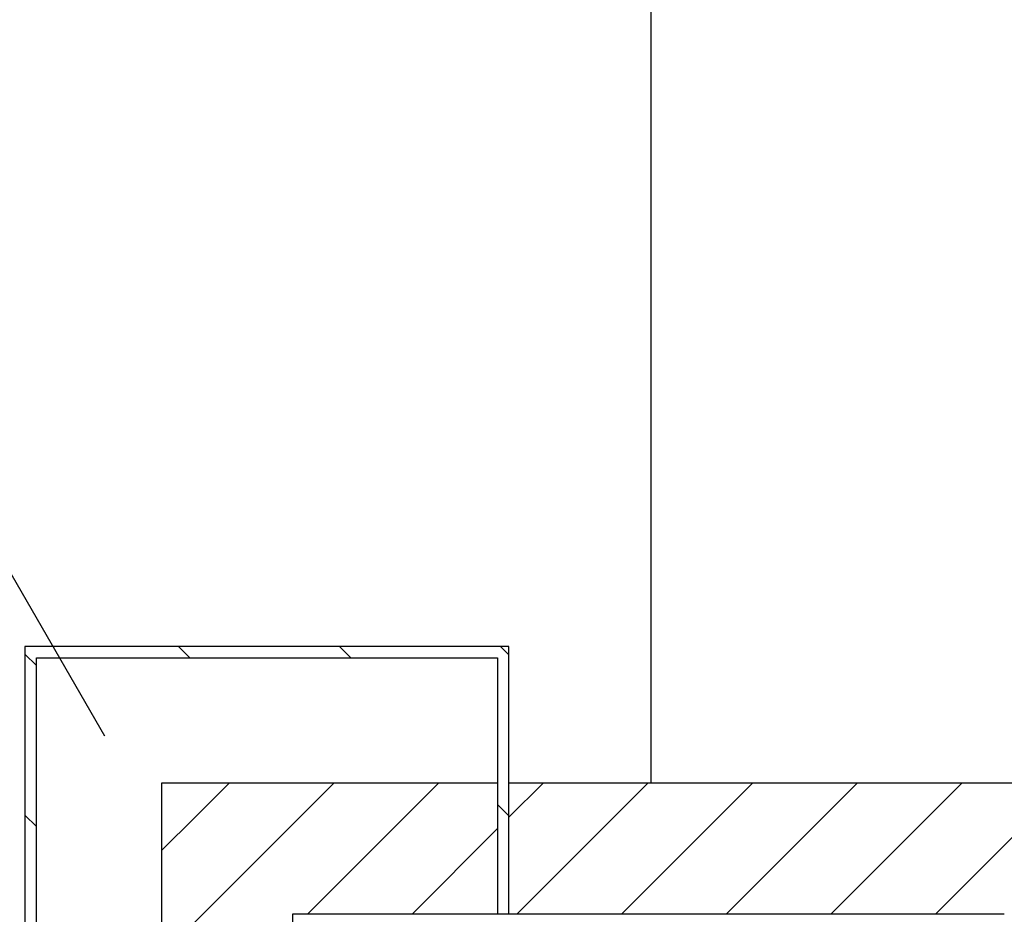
# Model space of a CAD drawing. Extents: x -73 to 359, y -4 to 85.
# Tile 33 of 151: x -32.833 to -31.969, y 41.51 to 42.295. Entities that reach past the tile are written whole.
import ezdxf

# ---------------------------------------------------------------- set-up
doc = ezdxf.new("R2010")
doc.units = 0
doc.header["$MEASUREMENT"] = 0
doc.linetypes.add('Strichlinie', pattern=[0.005644, 0.002822, -0.002822])
for name, color, linetype in [('0._EG_7_P_ZE_SYMBOL', 7, 'Continuous'), ('0._EG_7_R_NT_AUSSENWAND', 7, 'Continuous'), ('0._EG_7_R_NT_DACH', 7, 'Continuous'), ('0._EG_7_R_TR_AUSSENWAND', 7, 'Continuous')]:
    doc.layers.add(name, color=color, linetype=linetype)
pattern_1 = [(45, (0, 0), (-0.04596194, 0.04596194), [])]
pattern_2 = [(135, (0, 0), (0.07071068, 0.07071068), [])]

msp = doc.modelspace()

# ---------------------------------------------------------------- hatches: boundary and pattern name
at = {"layer": '0._EG_7_R_NT_AUSSENWAND', "linetype": 'Continuous', "ltscale": 1000}
h = msp.add_hatch(dxfattribs=at)
h.set_pattern_fill('MW_Porenbeton_0007', color=256, style=0, pattern_type=2)
h.set_pattern_definition(pattern_2)
h.paths.add_polyline_path([(-32.40369, 41.745), (-32.82869, 41.745), (-32.81869, 41.735), (-32.41369, 41.735)], flags=0)
h = msp.add_hatch(dxfattribs=at)
h.set_pattern_fill('MW_Porenbeton_0007', color=256, style=0, pattern_type=2)
h.set_pattern_definition(pattern_2)
h.paths.add_polyline_path([(-32.82869, 41.745), (-32.82869, 32.515), (-32.81869, 32.525), (-32.81869, 41.735)], flags=0)
h = msp.add_hatch(dxfattribs=at)
h.set_pattern_fill('MW_Porenbeton_0007', color=256, style=0, pattern_type=2)
h.set_pattern_definition(pattern_2)
h.paths.add_polyline_path([(-32.40369, 41.625), (-32.40369, 41.745), (-32.41369, 41.735), (-32.41369, 41.625)], flags=0)
at = {"layer": '0._EG_7_R_TR_AUSSENWAND', "linetype": 'Continuous', "ltscale": 1000}
h = msp.add_hatch(dxfattribs=at)
h.set_pattern_fill('MW_Kalksandstein_0007', color=256, style=0, pattern_type=2)
h.set_pattern_definition(pattern_1)
h.paths.add_polyline_path([(-32.41369, 41.625), (-32.70869, 41.625), (-32.59369, 41.51), (-32.41369, 41.51)], flags=0)
h = msp.add_hatch(dxfattribs=at)
h.set_pattern_fill('MW_Kalksandstein_0007', color=256, style=0, pattern_type=2)
h.set_pattern_definition(pattern_1)
h.paths.add_polyline_path([(-32.70869, 41.625), (-32.70869, 32.635), (-32.59369, 32.75), (-32.59369, 41.51)], flags=0)
h = msp.add_hatch(dxfattribs=at)
h.set_pattern_fill('MW_Porenbeton_0007', color=256, style=0, pattern_type=2)
h.set_pattern_definition(pattern_2)
h.paths.add_polyline_path([(-32.41369, 41.51), (-32.40369, 41.51), (-32.40369, 41.625), (-32.41369, 41.625)], flags=0)
h = msp.add_hatch(dxfattribs=at)
h.set_pattern_fill('MW_Kalksandstein_0007', color=256, style=0, pattern_type=2)
h.set_pattern_definition(pattern_1)
h.paths.add_polyline_path([(-32.40369, 41.51), (-31.96869, 41.51), (-31.91869, 41.51), (-31.91869, 41.625), (-32.40369, 41.625)], flags=0)

# ---------------------------------------------------------------- linework, layer by layer
at = {"layer": '0._EG_7_P_ZE_SYMBOL', "linetype": 'Continuous', "ltscale": 1000}
msp.add_line((-32.75869, 41.66634), (-33.26907, 42.55034), dxfattribs=at)
at = {"layer": '0._EG_7_R_NT_AUSSENWAND', "linetype": 'Continuous', "ltscale": 1000}
for p, q in [((-32.40369, 41.745), (-32.82869, 41.745)), ((-32.82869, 41.745), (-32.82869, 32.515)), ((-32.40369, 41.625), (-32.40369, 41.745)), ((-32.81869, 41.735), (-32.41369, 41.735)), ((-32.81869, 32.525), (-32.81869, 41.735)), ((-32.41369, 41.735), (-32.41369, 41.625))]:
    msp.add_line(p, q, dxfattribs=at)
at = {"layer": '0._EG_7_R_NT_DACH', "linetype": 'Strichlinie', "ltscale": 1000}
msp.add_line((-32.27869, 41.625), (-32.27869, 42.375), dxfattribs=at)
at = {"layer": '0._EG_7_R_TR_AUSSENWAND', "linetype": 'Continuous', "ltscale": 1000}
for p, q in [((-32.41369, 41.625), (-32.70869, 41.625)), ((-32.70869, 41.625), (-32.70869, 32.635)), ((-32.41369, 41.625), (-32.41369, 41.51)), ((-32.40369, 41.51), (-32.40369, 41.625)), ((-31.91869, 41.625), (-32.40369, 41.625)), ((-31.96869, 41.51), (-32.59369, 41.51)), ((-32.59369, 41.51), (-32.59369, 32.75))]:
    msp.add_line(p, q, dxfattribs=at)

doc.saveas('drawing.dxf')
